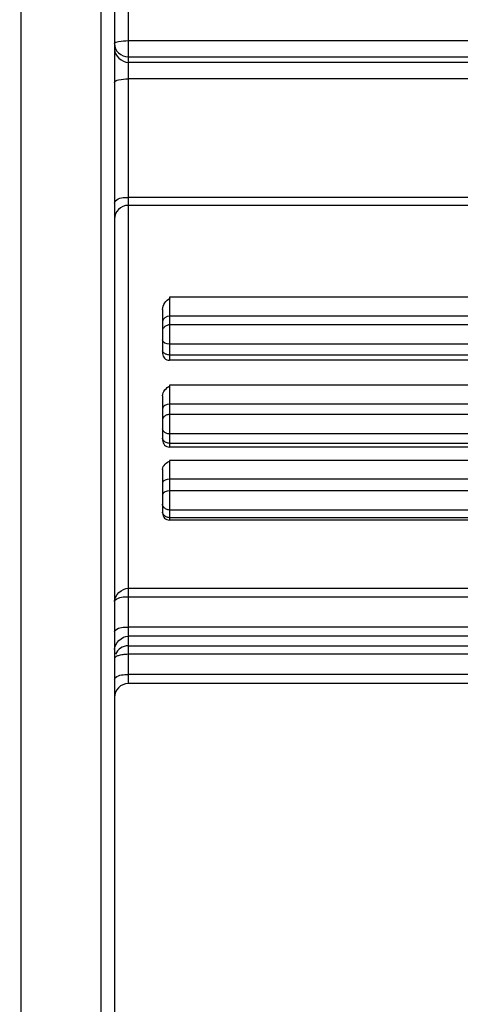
# Model space of a CAD drawing. Header units: millimetres. Extents: x 0 to 11890, y 0 to 8410.
# Tile 13 of 103: x 4296 to 4328, y 5785 to 5857. Entities that reach past the tile are written whole.
import ezdxf

# ---------------------------------------------------------------- set-up
doc = ezdxf.new("R2010")
doc.units = ezdxf.units.MM
doc.header["$LTSCALE"] = 653.95
doc.layers.get('0').update_dxf_attribs({"linetype": 'CONTINUOUS'})
doc.layers.add('304304000001DXF_CONTINUOUS_LINE', color=7, linetype='CONTINUOUS')
doc.layers.add('运动范围_DXF_DIMENSION', color=7, linetype='CONTINUOUS')
doc.styles.get("Standard").update_dxf_attribs({"font": 'txt', "width": 0.7})
doc.dimstyles.new('DIMSTYLE_4', dxfattribs={"dimtxt": 100, "dimasz": 60, "dimexe": 2, "dimexo": 0.2, "dimgap": 2.5, "dimtad": 1, "dimdsep": 46, "dimtxsty": 'Standard', "dimblk": '_FILLED', "dimblk1": '_FILLED', "dimblk2": '_FILLED', "dimcen": 0.09, "dimclrt": 5, "dimazin": 2, "dimtp": 0.01, "dimtm": 0.01, "dimtfac": 1, "dimtofl": 0, "dimtmove": 0, "dimatfit": 3, "dimldrblk": '_FILLED', "dimfxl": 0, "dimtolj": 1, "dimarcsym": 0})

# ---------------------------------------------------------------- blocks, each defined once
blk = doc.blocks.new('_FILLED')
at = {"color": 0, "linetype": 'ByBlock'}
blk.add_solid([(0, 0), (-1, 0.1167), (-1, -0.1167)], dxfattribs=at)
blk = doc.blocks.new('*D31')
at = {"layer": '运动范围_DXF_DIMENSION', "color": 2, "linetype": 'Continuous', "transparency": 16777216}
for p, q in [((4054.894, 5492.233), (4054.894, 6183.605)), ((4366.894, 5855.654), (4366.894, 6183.605)), ((4054.894, 6163.605), (4210.894, 6163.605)), ((4366.894, 6163.605), (4210.894, 6163.605))]:
    blk.add_line(p, q, dxfattribs=at)
at = {"layer": '运动范围_DXF_DIMENSION', "color": 2, "linetype": 'Continuous', "transparency": 16777216, "xscale": 60, "yscale": 60, "zscale": 60, "rotation": 180}
blk.add_blockref('_FILLED', (4054.894, 6163.605), dxfattribs=at)
at = {"layer": '运动范围_DXF_DIMENSION', "color": 2, "linetype": 'Continuous', "transparency": 16777216, "xscale": 60, "yscale": 60, "zscale": 60}
blk.add_blockref('_FILLED', (4366.894, 6163.605), dxfattribs=at)
blk = doc.blocks.new('*D34')
at = {"layer": '运动范围_DXF_DIMENSION', "color": 2, "linetype": 'Continuous', "transparency": 16777216}
for p, q in [((3701.694, 6788.14), (3701.694, 6398.839)), ((4054.894, 5492.233), (4054.894, 6438.839)), ((3701.694, 6418.839), (3878.294, 6418.839)), ((4054.894, 6418.839), (3878.294, 6418.839)), ((3878.294, 6418.839), (4425.888, 6418.839))]:
    blk.add_line(p, q, dxfattribs=at)
at = {"layer": '运动范围_DXF_DIMENSION', "color": 2, "linetype": 'Continuous', "transparency": 16777216, "xscale": 60, "yscale": 60, "zscale": 60, "rotation": 180}
blk.add_blockref('_FILLED', (3701.694, 6418.839), dxfattribs=at)
at = {"layer": '运动范围_DXF_DIMENSION', "color": 2, "linetype": 'Continuous', "transparency": 16777216, "xscale": 60, "yscale": 60, "zscale": 60}
blk.add_blockref('_FILLED', (4054.894, 6418.839), dxfattribs=at)

msp = doc.modelspace()

# ---------------------------------------------------------------- linework, layer by layer
at = {"layer": '304304000001DXF_CONTINUOUS_LINE', "color": 7, "linetype": 'Continuous'}
for p, q in [((4296.094, 5763.045), (4296.094, 5971.421)), ((4302.894, 5970.421), (4302.894, 5764.045)), ((4366.894, 5843.257), (4303.894, 5843.257)), ((4306.394, 5835.675), (4306.394, 5832.491)), ((4366.894, 5831.991), (4306.894, 5831.991)), ((4306.394, 5829.403), (4306.394, 5826.184)), ((4366.894, 5825.683), (4306.894, 5825.683)), ((4306.394, 5824.062), (4306.394, 5820.874)), ((4366.894, 5820.374), (4306.894, 5820.374)), ((4303.894, 5811.233), (4366.894, 5811.233)), ((4366.894, 5808.48), (4303.894, 5808.48))]:
    msp.add_line(p, q, dxfattribs=at)
at = {"layer": '304304000001DXF_CONTINUOUS_LINE', "color": 9, "linetype": 'Continuous'}
for p, q in [((4301.894, 5971.421), (4301.894, 5763.045)), ((4303.894, 5921.282), (4303.894, 5843.257)), ((4303.894, 5855.233), (4366.894, 5855.233)), ((4303.894, 5854.067), (4366.894, 5854.067)), ((4366.894, 5853.654), (4303.894, 5853.654)), ((4366.894, 5852.45), (4303.894, 5852.45)), ((4366.894, 5843.839), (4303.894, 5843.839)), ((4303.894, 5843.243), (4303.894, 5808.48)), ((4366.894, 5836.572), (4306.894, 5836.572)), ((4306.894, 5836.572), (4306.894, 5831.991)), ((4366.894, 5835.205), (4306.894, 5835.205)), ((4366.894, 5834.567), (4306.894, 5834.567)), ((4366.894, 5833.163), (4306.894, 5833.163)), ((4366.894, 5832.375), (4306.894, 5832.375)), ((4366.894, 5830.187), (4306.894, 5830.187)), ((4306.894, 5830.187), (4306.894, 5825.683)), ((4366.894, 5828.806), (4306.894, 5828.806)), ((4366.894, 5828.047), (4306.894, 5828.047)), ((4366.894, 5826.634), (4306.894, 5826.634)), ((4366.894, 5825.952), (4306.894, 5825.952)), ((4366.894, 5824.714), (4306.894, 5824.714)), ((4306.894, 5824.714), (4306.894, 5820.374)), ((4366.894, 5823.352), (4306.894, 5823.352)), ((4366.894, 5822.493), (4306.894, 5822.493)), ((4366.894, 5821.104), (4306.894, 5821.104)), ((4366.894, 5820.545), (4306.894, 5820.545)), ((4303.894, 5815.424), (4366.894, 5815.424)), ((4303.894, 5814.789), (4366.894, 5814.789)), ((4366.894, 5812.584), (4303.894, 5812.584)), ((4366.894, 5811.938), (4303.894, 5811.938)), ((4303.894, 5810.636), (4366.894, 5810.636)), ((4366.894, 5809.138), (4303.894, 5809.138))]:
    msp.add_line(p, q, dxfattribs=at)
at = {"layer": '304304000001DXF_CONTINUOUS_LINE', "color": 7, "linetype": 'Continuous'}
for centre, radius, start, end in [((4303.894, 5842.257), 1, 90, 179.99386), ((4306.894, 5832.491), 0.5, 179.99989, 270), ((4306.894, 5826.183), 0.5, 179.9999, 270), ((4306.894, 5820.874), 0.5, 179.99993, 270), ((4303.894, 5810.233), 1, 90, 157.50009), ((4303.894, 5807.48), 1, 90, 179.99303)]:
    msp.add_arc(centre, radius, start, end, dxfattribs=at)
at = {"layer": '304304000001DXF_CONTINUOUS_LINE', "color": 9, "linetype": 'Continuous'}
msp.add_arc((4303.895, 5841.148), 2.095, 90.01599, 93.40616, dxfattribs=at)
for points, knots in [([(4302.894, 5855.006), (4302.894, 5855.118), (4303.388, 5855.203), (4303.657, 5855.233), (4303.894, 5855.233)], [0, 0, 0, 0, 0.320044, 1, 1, 1, 1]), ([(4302.894, 5852.186), (4302.894, 5852.302), (4303.372, 5852.426), (4303.657, 5852.45), (4303.894, 5852.45)], [0, 0, 0, 0, 0.328081, 1, 1, 1, 1]), ([(4302.894, 5843.421), (4302.894, 5843.48), (4303.124, 5843.828), (4303.574, 5843.839), (4303.894, 5843.839)], [0, 0, 0, 0, 0.155083, 1, 1, 1, 1]), ([(4306.475, 5834.363), (4306.451, 5834.334), (4306.412, 5834.276), (4306.394, 5834.206), (4306.394, 5834.173)], [0, 0, 0, 0, 0.528484, 1, 1, 1, 1]), ([(4306.894, 5834.567), (4306.814, 5834.567), (4306.656, 5834.521), (4306.526, 5834.423), (4306.475, 5834.363)], [0, 0, 0, 0, 0.501817, 1, 1, 1, 1]), ([(4306.415, 5832.609), (4306.409, 5832.62), (4306.398, 5832.644), (4306.394, 5832.671), (4306.394, 5832.683)], [0, 0, 0, 0, 0.518749, 1, 1, 1, 1]), ([(4306.475, 5832.535), (4306.463, 5832.546), (4306.441, 5832.569), (4306.423, 5832.595), (4306.415, 5832.609)], [0, 0, 0, 0, 0.522831, 1, 1, 1, 1]), ([(4306.653, 5832.425), (4306.62, 5832.439), (4306.557, 5832.471), (4306.5, 5832.512), (4306.475, 5832.535)], [0, 0, 0, 0, 0.521974, 1, 1, 1, 1]), ([(4306.894, 5832.375), (4306.853, 5832.375), (4306.771, 5832.385), (4306.692, 5832.41), (4306.653, 5832.425)], [0, 0, 0, 0, 0.497965, 1, 1, 1, 1]), ([(4306.653, 5827.992), (4306.585, 5827.961), (4306.472, 5827.89), (4306.394, 5827.765), (4306.394, 5827.706)], [0, 0, 0, 0, 0.561932, 1, 1, 1, 1]), ([(4306.894, 5828.047), (4306.853, 5828.047), (4306.77, 5828.036), (4306.691, 5828.009), (4306.653, 5827.992)], [0, 0, 0, 0, 0.495848, 1, 1, 1, 1]), ([(4306.653, 5826.693), (4306.585, 5826.727), (4306.469, 5826.806), (4306.394, 5826.938), (4306.394, 5827)], [0, 0, 0, 0, 0.553587, 1, 1, 1, 1]), ([(4306.433, 5826.198), (4306.421, 5826.216), (4306.402, 5826.255), (4306.394, 5826.297), (4306.394, 5826.318)], [0, 0, 0, 0, 0.520799, 1, 1, 1, 1]), ([(4306.475, 5826.142), (4306.467, 5826.151), (4306.452, 5826.169), (4306.439, 5826.188), (4306.433, 5826.198)], [0, 0, 0, 0, 0.510288, 1, 1, 1, 1]), ([(4306.894, 5825.952), (4306.815, 5825.952), (4306.659, 5825.994), (4306.527, 5826.085), (4306.475, 5826.142)], [0, 0, 0, 0, 0.507415, 1, 1, 1, 1]), ([(4306.894, 5826.634), (4306.853, 5826.634), (4306.77, 5826.646), (4306.691, 5826.675), (4306.653, 5826.693)], [0, 0, 0, 0, 0.494166, 1, 1, 1, 1]), ([(4306.475, 5821.319), (4306.451, 5821.349), (4306.412, 5821.411), (4306.394, 5821.484), (4306.394, 5821.519)], [0, 0, 0, 0, 0.525545, 1, 1, 1, 1]), ([(4306.894, 5821.104), (4306.814, 5821.104), (4306.654, 5821.154), (4306.526, 5821.257), (4306.475, 5821.319)], [0, 0, 0, 0, 0.497729, 1, 1, 1, 1]), ([(4306.408, 5820.88), (4306.403, 5820.893), (4306.396, 5820.919), (4306.394, 5820.946), (4306.394, 5820.96)], [0, 0, 0, 0, 0.508176, 1, 1, 1, 1]), ([(4306.475, 5820.76), (4306.46, 5820.779), (4306.434, 5820.817), (4306.415, 5820.859), (4306.408, 5820.88)], [0, 0, 0, 0, 0.515334, 1, 1, 1, 1]), ([(4306.894, 5820.545), (4306.814, 5820.545), (4306.654, 5820.595), (4306.526, 5820.697), (4306.475, 5820.76)], [0, 0, 0, 0, 0.497729, 1, 1, 1, 1]), ([(4302.894, 5814.447), (4302.894, 5814.497), (4303.163, 5814.809), (4303.578, 5814.789), (4303.894, 5814.789)], [0, 0, 0, 0, 0.137285, 1, 1, 1, 1]), ([(4302.894, 5812.242), (4302.894, 5812.292), (4303.163, 5812.605), (4303.578, 5812.584), (4303.894, 5812.584)], [0, 0, 0, 0, 0.13722, 1, 1, 1, 1]), ([(4302.899, 5810.326), (4302.912, 5810.373), (4303.009, 5810.466), (4303.122, 5810.514), (4303.192, 5810.538)], [0, 0, 0, 0, 0.397187, 1, 1, 1, 1]), ([(4303.192, 5810.538), (4303.242, 5810.555), (4303.35, 5810.583), (4303.459, 5810.602), (4303.517, 5810.61)], [0, 0, 0, 0, 0.473242, 1, 1, 1, 1]), ([(4303.517, 5810.61), (4303.579, 5810.619), (4303.704, 5810.632), (4303.83, 5810.636), (4303.894, 5810.636)], [0, 0, 0, 0, 0.49537, 1, 1, 1, 1]), ([(4302.894, 5808.796), (4302.894, 5808.846), (4303.163, 5809.159), (4303.578, 5809.138), (4303.894, 5809.138)], [0, 0, 0, 0, 0.13722, 1, 1, 1, 1])]:
    msp.add_open_spline(points, degree=3, knots=knots, dxfattribs=at)
for points in [[(4302.894, 5855.006), (4302.894, 5854.761), (4303.014, 5854.502), (4303.194, 5854.335)], [(4302.894, 5854.593), (4302.894, 5854.136), (4303.437, 5853.654), (4303.894, 5853.654)], [(4303.194, 5854.335), (4303.378, 5854.166), (4303.644, 5854.067), (4303.894, 5854.067)], [(4306.894, 5835.205), (4306.682, 5835.205), (4306.394, 5835.023), (4306.394, 5834.811)], [(4306.894, 5833.163), (4306.698, 5833.163), (4306.394, 5833.275), (4306.394, 5833.471)], [(4306.894, 5828.806), (4306.692, 5828.806), (4306.394, 5828.666), (4306.394, 5828.465)], [(4306.894, 5823.352), (4306.703, 5823.352), (4306.394, 5823.263), (4306.394, 5823.072)], [(4306.894, 5822.493), (4306.703, 5822.493), (4306.394, 5822.404), (4306.394, 5822.213)], [(4302.894, 5814.447), (4302.894, 5814.913), (4303.428, 5815.424), (4303.894, 5815.424)], [(4302.894, 5810.951), (4302.894, 5811.419), (4303.425, 5811.938), (4303.894, 5811.938)]]:
    msp.add_open_spline(points, degree=3, dxfattribs=at)
at = {"layer": '304304000001DXF_CONTINUOUS_LINE', "color": 7, "linetype": 'Continuous'}
for points in [[(4306.394, 5835.675), (4306.394, 5836.009), (4306.65, 5836.353), (4306.943, 5836.514)], [(4306.394, 5829.403), (4306.394, 5829.708), (4306.668, 5830.003), (4306.943, 5830.137)], [(4306.394, 5824.062), (4306.394, 5824.336), (4306.69, 5824.568), (4306.943, 5824.674)]]:
    msp.add_open_spline(points, degree=3, dxfattribs=at)

# ---------------------------------------------------------------- dimensions: what is measured, and where the dimension line sits
at = {"layer": '运动范围_DXF_DIMENSION', "color": 2, "linetype": 'Continuous'}
dim = msp.add_linear_dim(base=(3701.694, 6418.839), p1=(4054.894, 5492.033), p2=(3701.694, 6788.34), angle=180, dimstyle='DIMSTYLE_4', dxfattribs=at)
dim.commit()
dim.dimension.update_dxf_attribs({"geometry": '*D34', "text_midpoint": (4075.888, 6418.839), "dimtype": 160})
dim = msp.add_linear_dim(base=(4366.894, 6163.605), p1=(4054.894, 5492.033), p2=(4366.894, 5855.454), dimstyle='DIMSTYLE_4', dxfattribs=at)
dim.commit()
dim.dimension.update_dxf_attribs({"geometry": '*D31', "text_midpoint": (4105.894, 6163.605), "dimtype": 160})

doc.saveas('drawing.dxf')
